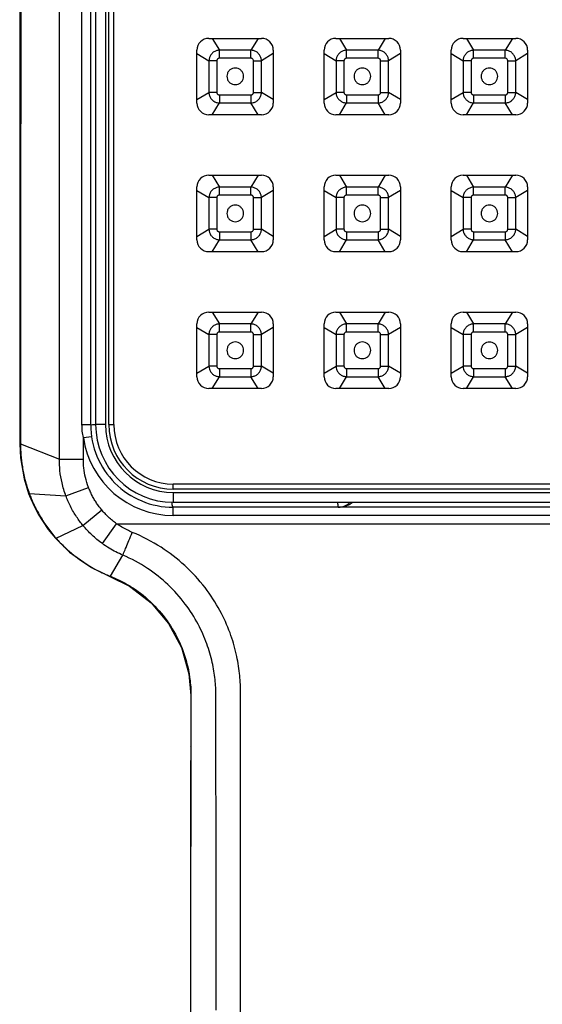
# Model space of a CAD drawing. Extents: x 5500 to 5920, y -4857 to -4263.
# Tile 14 of 20: x 5678 to 5686, y -4476 to -4461. Entities that reach past the tile are written whole.
import ezdxf

# ---------------------------------------------------------------- set-up
doc = ezdxf.new("R2010")
doc.units = 0
doc.header["$LTSCALE"] = 5
doc.header["$MEASUREMENT"] = 0
doc.layers.get('0').update_dxf_attribs({"color": 2, "linetype": 'CONTINUOUS'})
doc.layers.add('D', color=2, linetype='CONTINUOUS')

# ---------------------------------------------------------------- blocks, each defined once
blk = doc.blocks.new('A$C68571C2D')
at = {"color": 7, "linetype": 'Continuous'}
for p, q in [((0.504, 57.55), (0.496, 40.171)), ((1.571, 40.463), (1.571, 57.213)), ((1.646, 57.213), (1.646, 40.463)), ((1.796, 57.213), (1.796, 40.463)), ((1.846, 40.463), (1.846, 57.213)), ((1.921, 40.463), (1.921, 57.213)), ((1.439, 40.463), (1.571, 40.463)), ((1.796, 40.463), (1.646, 40.463)), ((1.846, 40.463), (1.921, 40.463)), ((1.46, 40.267), (1.584, 40.284)), ((0.508, 40.172), (0.496, 40.171)), ((0.508, 40.172), (1.097, 39.94)), ((1.097, 39.94), (1.46, 39.94)), ((1.196, 39.384), (1.538, 39.514)), ((2.821, 39.488), (2.821, 39.563)), ((14.321, 39.563), (2.821, 39.563)), ((0.631, 39.421), (0.679, 39.304)), ((0.641, 39.42), (0.631, 39.421)), ((0.641, 39.42), (1.196, 39.384)), ((14.321, 39.488), (2.821, 39.488)), ((2.821, 39.438), (2.821, 39.288)), ((2.821, 39.438), (14.321, 39.438)), ((0.679, 39.304), (0.693, 39.273)), ((0.702, 39.272), (0.693, 39.273)), ((2.821, 39.288), (14.321, 39.288)), ((2.821, 39.088), (2.821, 39.213)), ((14.321, 39.213), (2.821, 39.213)), ((1.454, 38.937), (1.737, 39.173)), ((14.321, 39.088), (2.821, 39.088)), ((1.046, 38.744), (1.454, 38.937)), ((1.747, 38.663), (1.963, 38.963)), ((1.963, 38.963), (15.178, 38.963)), ((0.929, 38.877), (1.037, 38.745)), ((1.046, 38.744), (1.037, 38.745)), ((1.87, 38.168), (2.057, 38.488)), ((1.87, 38.168), (1.862, 38.167)), ((3.085, 36.362), (3.082, 34.409)), ((3.089, 36.368), (3.085, 36.362)), ((3.467, 35.535), (3.467, 36.368)), ((3.839, 35.528), (3.838, 36.431)), ((3.087, 35.592), (3.083, 35.585)), ((3.082, 34.409), (3.081, 33.124)), ((3.081, 33.124), (3.076, 3.441)), ((3.084, 31.929), (3.081, 31.916)), ((3.084, 31.805), (3.081, 31.791))]:
    blk.add_line(p, q, dxfattribs=at)
at = {"linetype": 'Continuous'}
for p, q in [((3.358, 46.309), (4.158, 46.309)), ((3.411, 46.309), (3.519, 46.13)), ((4.105, 46.309), (3.997, 46.13)), ((5.283, 46.309), (6.083, 46.309)), ((5.336, 46.309), (5.444, 46.13)), ((6.03, 46.309), (5.922, 46.13)), ((7.208, 46.309), (8.008, 46.309)), ((7.261, 46.309), (7.369, 46.13)), ((7.955, 46.309), (7.847, 46.13)), ((3.18, 45.331), (3.18, 46.131)), ((3.18, 46.078), (3.36, 45.97)), ((3.519, 46.008), (3.519, 46.13)), ((3.997, 46.13), (3.519, 46.13)), ((3.997, 46.008), (3.997, 46.13)), ((4.336, 46.078), (4.157, 45.97)), ((4.336, 46.131), (4.336, 45.331)), ((5.105, 45.331), (5.105, 46.131)), ((5.105, 46.078), (5.285, 45.97)), ((5.922, 46.13), (5.444, 46.13)), ((5.444, 46.008), (5.444, 46.13)), ((5.922, 46.008), (5.922, 46.13)), ((6.261, 46.078), (6.082, 45.97)), ((6.261, 46.131), (6.261, 45.331)), ((7.03, 45.331), (7.03, 46.131)), ((7.03, 46.078), (7.21, 45.97)), ((7.369, 46.008), (7.369, 46.13)), ((7.847, 46.13), (7.369, 46.13)), ((7.847, 46.008), (7.847, 46.13)), ((8.186, 46.078), (8.007, 45.97)), ((8.186, 46.131), (8.186, 45.331)), ((3.481, 45.97), (3.36, 45.97)), ((3.36, 45.97), (3.36, 45.492)), ((3.481, 45.97), (3.481, 45.492)), ((3.997, 46.008), (3.519, 46.008)), ((4.036, 45.97), (4.157, 45.97)), ((4.036, 45.492), (4.036, 45.97)), ((4.157, 45.492), (4.157, 45.97)), ((5.406, 45.97), (5.285, 45.97)), ((5.285, 45.97), (5.285, 45.492)), ((5.406, 45.97), (5.406, 45.492)), ((5.922, 46.008), (5.444, 46.008)), ((5.961, 45.97), (6.082, 45.97)), ((5.961, 45.492), (5.961, 45.97)), ((6.082, 45.492), (6.082, 45.97)), ((7.331, 45.97), (7.21, 45.97)), ((7.21, 45.97), (7.21, 45.492)), ((7.331, 45.97), (7.331, 45.492)), ((7.847, 46.008), (7.369, 46.008)), ((7.886, 45.97), (8.007, 45.97)), ((7.886, 45.492), (7.886, 45.97)), ((8.007, 45.492), (8.007, 45.97)), ((3.18, 45.384), (3.36, 45.492)), ((3.481, 45.492), (3.36, 45.492)), ((3.519, 45.454), (3.519, 45.332)), ((3.519, 45.454), (3.997, 45.454)), ((3.997, 45.454), (3.997, 45.332)), ((4.036, 45.492), (4.157, 45.492)), ((4.336, 45.384), (4.157, 45.492)), ((5.105, 45.384), (5.285, 45.492)), ((5.406, 45.492), (5.285, 45.492)), ((5.444, 45.454), (5.922, 45.454)), ((5.444, 45.454), (5.444, 45.332)), ((5.922, 45.454), (5.922, 45.332)), ((5.961, 45.492), (6.082, 45.492)), ((6.261, 45.384), (6.082, 45.492)), ((7.03, 45.384), (7.21, 45.492)), ((7.331, 45.492), (7.21, 45.492)), ((7.369, 45.454), (7.369, 45.332)), ((7.369, 45.454), (7.847, 45.454)), ((7.847, 45.454), (7.847, 45.332)), ((7.886, 45.492), (8.007, 45.492)), ((8.186, 45.384), (8.007, 45.492)), ((3.411, 45.153), (3.519, 45.332)), ((3.519, 45.332), (3.997, 45.332)), ((4.105, 45.153), (3.997, 45.332)), ((5.336, 45.153), (5.444, 45.332)), ((5.444, 45.332), (5.922, 45.332)), ((6.03, 45.153), (5.922, 45.332)), ((7.261, 45.153), (7.369, 45.332)), ((7.369, 45.332), (7.847, 45.332)), ((7.955, 45.153), (7.847, 45.332)), ((4.158, 45.153), (3.358, 45.153)), ((6.083, 45.153), (5.283, 45.153)), ((8.008, 45.153), (7.208, 45.153)), ((3.358, 44.238), (4.158, 44.238)), ((3.411, 44.238), (3.519, 44.058)), ((4.105, 44.238), (3.997, 44.058)), ((5.283, 44.238), (6.083, 44.238)), ((5.336, 44.238), (5.444, 44.058)), ((6.03, 44.238), (5.922, 44.058)), ((7.208, 44.238), (8.008, 44.238)), ((7.261, 44.238), (7.369, 44.058)), ((7.955, 44.238), (7.847, 44.058)), ((3.18, 43.26), (3.18, 44.06)), ((3.18, 44.006), (3.36, 43.899)), ((3.519, 43.937), (3.519, 44.058)), ((3.997, 44.058), (3.519, 44.058)), ((3.997, 43.937), (3.997, 44.058)), ((4.336, 44.006), (4.157, 43.899)), ((4.336, 44.06), (4.336, 43.26)), ((5.105, 43.26), (5.105, 44.06)), ((5.105, 44.006), (5.285, 43.899)), ((5.922, 44.058), (5.444, 44.058)), ((5.444, 43.937), (5.444, 44.058)), ((5.922, 43.937), (5.922, 44.058)), ((6.261, 44.006), (6.082, 43.899)), ((6.261, 44.06), (6.261, 43.26)), ((7.03, 43.26), (7.03, 44.06)), ((7.03, 44.006), (7.21, 43.899)), ((7.847, 44.058), (7.369, 44.058)), ((7.369, 43.937), (7.369, 44.058)), ((7.847, 43.937), (7.847, 44.058)), ((8.186, 44.006), (8.007, 43.899)), ((8.186, 44.06), (8.186, 43.26)), ((3.481, 43.899), (3.36, 43.899)), ((3.36, 43.899), (3.36, 43.42)), ((3.481, 43.899), (3.481, 43.42)), ((3.997, 43.937), (3.519, 43.937)), ((4.036, 43.899), (4.157, 43.899)), ((4.036, 43.42), (4.036, 43.899)), ((4.157, 43.42), (4.157, 43.899)), ((5.406, 43.899), (5.285, 43.899)), ((5.285, 43.899), (5.285, 43.42)), ((5.406, 43.899), (5.406, 43.42)), ((5.922, 43.937), (5.444, 43.937)), ((5.961, 43.899), (6.082, 43.899)), ((5.961, 43.42), (5.961, 43.899)), ((6.082, 43.42), (6.082, 43.899)), ((7.331, 43.899), (7.21, 43.899)), ((7.21, 43.899), (7.21, 43.42)), ((7.331, 43.899), (7.331, 43.42)), ((7.847, 43.937), (7.369, 43.937)), ((7.886, 43.899), (8.007, 43.899)), ((7.886, 43.42), (7.886, 43.899)), ((8.007, 43.42), (8.007, 43.899)), ((3.18, 43.313), (3.36, 43.42)), ((3.481, 43.42), (3.36, 43.42)), ((3.519, 43.382), (3.519, 43.261)), ((3.519, 43.382), (3.997, 43.382)), ((3.997, 43.382), (3.997, 43.261)), ((4.036, 43.42), (4.157, 43.42)), ((4.336, 43.313), (4.157, 43.42)), ((5.105, 43.313), (5.285, 43.42)), ((5.406, 43.42), (5.285, 43.42)), ((5.444, 43.382), (5.922, 43.382)), ((5.444, 43.382), (5.444, 43.261)), ((5.922, 43.382), (5.922, 43.261)), ((5.961, 43.42), (6.082, 43.42)), ((6.261, 43.313), (6.082, 43.42)), ((7.03, 43.313), (7.21, 43.42)), ((7.331, 43.42), (7.21, 43.42)), ((7.369, 43.382), (7.847, 43.382)), ((7.369, 43.382), (7.369, 43.261)), ((7.847, 43.382), (7.847, 43.261)), ((7.886, 43.42), (8.007, 43.42)), ((8.186, 43.313), (8.007, 43.42)), ((3.411, 43.081), (3.519, 43.261)), ((3.519, 43.261), (3.997, 43.261)), ((4.105, 43.081), (3.997, 43.261)), ((5.336, 43.081), (5.444, 43.261)), ((5.444, 43.261), (5.922, 43.261)), ((6.03, 43.081), (5.922, 43.261)), ((7.261, 43.081), (7.369, 43.261)), ((7.369, 43.261), (7.847, 43.261)), ((7.955, 43.081), (7.847, 43.261)), ((4.158, 43.081), (3.358, 43.081)), ((6.083, 43.081), (5.283, 43.081)), ((8.008, 43.081), (7.208, 43.081)), ((3.358, 42.166), (4.158, 42.166)), ((3.411, 42.166), (3.519, 41.987)), ((4.105, 42.166), (3.997, 41.987)), ((5.283, 42.166), (6.083, 42.166)), ((5.336, 42.166), (5.444, 41.987)), ((6.03, 42.166), (5.922, 41.987)), ((7.208, 42.166), (8.008, 42.166)), ((7.261, 42.166), (7.369, 41.987)), ((7.955, 42.166), (7.847, 41.987)), ((3.18, 41.188), (3.18, 41.988)), ((3.18, 41.935), (3.36, 41.827)), ((3.519, 41.865), (3.519, 41.987)), ((3.997, 41.987), (3.519, 41.987)), ((3.997, 41.865), (3.997, 41.987)), ((4.336, 41.935), (4.157, 41.827)), ((4.336, 41.988), (4.336, 41.188)), ((5.105, 41.188), (5.105, 41.988)), ((5.105, 41.935), (5.285, 41.827)), ((5.922, 41.987), (5.444, 41.987)), ((5.444, 41.865), (5.444, 41.987)), ((5.922, 41.865), (5.922, 41.987)), ((6.261, 41.935), (6.082, 41.827)), ((6.261, 41.988), (6.261, 41.188)), ((7.03, 41.188), (7.03, 41.988)), ((7.03, 41.935), (7.21, 41.827)), ((7.847, 41.987), (7.369, 41.987)), ((7.369, 41.865), (7.369, 41.987)), ((7.847, 41.865), (7.847, 41.987)), ((8.186, 41.935), (8.007, 41.827)), ((8.186, 41.988), (8.186, 41.188)), ((3.481, 41.827), (3.36, 41.827)), ((3.36, 41.827), (3.36, 41.349)), ((3.481, 41.827), (3.481, 41.349)), ((3.997, 41.865), (3.519, 41.865)), ((4.036, 41.827), (4.157, 41.827)), ((4.036, 41.349), (4.036, 41.827)), ((4.157, 41.349), (4.157, 41.827)), ((5.406, 41.827), (5.285, 41.827)), ((5.285, 41.827), (5.285, 41.349)), ((5.406, 41.827), (5.406, 41.349)), ((5.922, 41.865), (5.444, 41.865)), ((5.961, 41.827), (6.082, 41.827)), ((5.961, 41.349), (5.961, 41.827)), ((6.082, 41.349), (6.082, 41.827)), ((7.331, 41.827), (7.21, 41.827)), ((7.21, 41.827), (7.21, 41.349)), ((7.331, 41.827), (7.331, 41.349)), ((7.847, 41.865), (7.369, 41.865)), ((7.886, 41.827), (8.007, 41.827)), ((7.886, 41.349), (7.886, 41.827)), ((8.007, 41.349), (8.007, 41.827)), ((3.18, 41.241), (3.36, 41.349)), ((3.481, 41.349), (3.36, 41.349)), ((3.519, 41.311), (3.519, 41.189)), ((3.519, 41.311), (3.997, 41.311)), ((3.997, 41.311), (3.997, 41.189)), ((4.036, 41.349), (4.157, 41.349)), ((4.336, 41.241), (4.157, 41.349)), ((5.105, 41.241), (5.285, 41.349)), ((5.406, 41.349), (5.285, 41.349)), ((5.444, 41.311), (5.922, 41.311)), ((5.444, 41.311), (5.444, 41.189)), ((5.922, 41.311), (5.922, 41.189)), ((5.961, 41.349), (6.082, 41.349)), ((6.261, 41.241), (6.082, 41.349)), ((7.03, 41.241), (7.21, 41.349)), ((7.331, 41.349), (7.21, 41.349)), ((7.369, 41.311), (7.847, 41.311)), ((7.369, 41.311), (7.369, 41.189)), ((7.847, 41.311), (7.847, 41.189)), ((7.886, 41.349), (8.007, 41.349)), ((8.186, 41.241), (8.007, 41.349)), ((3.411, 41.01), (3.519, 41.189)), ((3.519, 41.189), (3.997, 41.189)), ((4.105, 41.01), (3.997, 41.189)), ((5.336, 41.01), (5.444, 41.189)), ((5.444, 41.189), (5.922, 41.189)), ((6.03, 41.01), (5.922, 41.189)), ((7.261, 41.01), (7.369, 41.189)), ((7.369, 41.189), (7.847, 41.189)), ((7.955, 41.01), (7.847, 41.189)), ((4.158, 41.01), (3.358, 41.01)), ((6.083, 41.01), (5.283, 41.01)), ((8.008, 41.01), (7.208, 41.01))]:
    blk.add_line(p, q, dxfattribs=at)
at = {"color": 7, "linetype": 'Continuous'}
for points in [[(0.496, 40.171), (0.507, 39.961), (0.562, 39.643), (0.631, 39.421)], [(0.693, 39.273), (0.777, 39.109), (0.929, 38.877)], [(1.037, 38.745), (1.252, 38.533), (1.584, 38.301), (1.862, 38.167)], [(1.862, 38.167), (2.156, 38.021), (2.485, 37.768), (2.751, 37.453), (2.945, 37.089), (3.057, 36.692), (3.085, 36.362)]]:
    blk.add_lwpolyline(points, dxfattribs=at)
at = {"linetype": 'Continuous'}
for centre, start, end in [((3.358, 46.131), 90, 180), ((4.158, 46.131), 0, 90), ((5.283, 46.131), 90, 180), ((6.083, 46.131), 0, 90), ((7.208, 46.131), 90, 180), ((8.008, 46.131), 0, 90), ((3.358, 45.331), 180, 270), ((4.158, 45.331), 270, 0), ((5.283, 45.331), 180, 270), ((6.083, 45.331), 270, 0), ((7.208, 45.331), 180, 270), ((8.008, 45.331), 270, 0), ((3.358, 44.06), 90, 180), ((4.158, 44.06), 0, 90), ((5.283, 44.06), 90, 180), ((6.083, 44.06), 0, 90), ((7.208, 44.06), 90, 180), ((8.008, 44.06), 0, 90), ((3.358, 43.26), 180, 270), ((4.158, 43.26), 270, 0), ((5.283, 43.26), 180, 270), ((6.083, 43.26), 270, 0), ((7.208, 43.26), 180, 270), ((8.008, 43.26), 270, 0), ((3.358, 41.988), 90, 180), ((4.158, 41.988), 0, 90), ((5.283, 41.988), 90, 180), ((6.083, 41.988), 0, 90), ((7.208, 41.988), 90, 180), ((8.008, 41.988), 0, 90), ((3.358, 41.188), 180, 270), ((4.158, 41.188), 270, 0), ((5.283, 41.188), 180, 270), ((6.083, 41.188), 270, 0), ((7.208, 41.188), 180, 270), ((8.008, 41.188), 270, 0)]:
    blk.add_arc(centre, 0.178, start, end, dxfattribs=at)
at = {"color": 7, "linetype": 'Continuous'}
for centre, radius, start, end in [((2.821, 40.463), 1.25, 179.9998, 270), ((2.821, 40.463), 1.175, 180, 270), ((2.821, 40.463), 1.025, 180, 270), ((2.821, 40.463), 0.975, 180, 270), ((2.821, 40.463), 0.9, 180, 270), ((2.821, 40.463), 1.375, 188.2189, 270), ((5.321, 39.463), 0.25, 269.9426, 315.4138)]:
    blk.add_arc(centre, radius, start, end, dxfattribs=at)
for points, start_tangent, end_tangent in [([(0.515, 57.551), (0.514, 55.738), (0.513, 53.832), (0.513, 51.912), (0.512, 50.065), (0.511, 48.277), (0.511, 46.348), (0.51, 44.314), (0.509, 42.229), (0.508, 40.172)], (-0.000443, -1), (-0.000385, -1)), ([(1.097, 39.94), (1.098, 44.192), (1.099, 48.566), (1.1, 53.147), (1.101, 57.562)], (0.000253, 1), (0.000227, 1)), ([(1.439, 40.463), (1.438, 45.891), (1.437, 51.475), (1.436, 57.213)], (-0.000174, 1), (-0.000154, 1)), ([(1.46, 40.267), (1.444, 40.365), (1.439, 40.463)], (-0.210349, 0.977626), (0.001183, 0.999999)), ([(1.571, 40.463), (1.599, 40.463), (1.646, 40.467)], (0.000001, -1), (0.994738, -0.102453)), ([(1.46, 39.94), (1.46, 40.103), (1.46, 40.267)], (0.000386, 1), (0.000377, 1)), ([(0.508, 40.172), (0.514, 40.005), (0.536, 39.825), (0.576, 39.631), (0.641, 39.42)], (-0.006093, -0.999981), (0.347052, -0.937846)), ([(1.196, 39.384), (1.137, 39.58), (1.105, 39.767), (1.097, 39.94)], (-0.351067, 0.93635), (0.006369, 0.99998)), ([(1.538, 39.514), (1.491, 39.665), (1.467, 39.807), (1.46, 39.94)], (-0.355494, 0.934678), (0.000374, 1)), ([(1.737, 39.173), (1.699, 39.221), (1.661, 39.274), (1.625, 39.332), (1.591, 39.393), (1.562, 39.455), (1.538, 39.514)], (-0.63964, 0.768675), (-0.355727, 0.93459)), ([(0.641, 39.42), (0.67, 39.346)], (0.346956, -0.937881), (0.384388, -0.923172)), ([(0.67, 39.346), (0.702, 39.272)], (0.384388, -0.923172), (0.419699, -0.907663)), ([(1.454, 38.937), (1.406, 38.998), (1.357, 39.068), (1.308, 39.145), (1.264, 39.227), (1.227, 39.308), (1.196, 39.384)], (-0.636799, 0.77103), (-0.351144, 0.936321)), ([(0.702, 39.272), (0.807, 39.073), (0.922, 38.899), (1.046, 38.744)], (0.41973, -0.907649), (0.663046, -0.748579)), ([(2.821, 39.213), (2.809, 39.232), (2.799, 39.287), (2.798, 39.291)], (-1, 0.000032), (-0.12494, 0.992164)), ([(5.308, 39.288), (5.31, 39.269)], (0.069518, -0.997581), (0.08377, -0.996485)), ([(5.31, 39.269), (5.313, 39.239), (5.317, 39.22), (5.321, 39.213)], (0.08377, -0.996485), (1, -0.000003)), ([(5.539, 39.287), (5.492, 39.255), (5.413, 39.225), (5.321, 39.213)], (-0.784763, -0.619796), (-1, 0)), ([(1.963, 38.963), (1.901, 39.011), (1.842, 39.062), (1.788, 39.116), (1.737, 39.173)], (-0.811731, 0.584032), (-0.639631, 0.768682)), ([(1.747, 38.663), (1.666, 38.725), (1.591, 38.792), (1.52, 38.863), (1.454, 38.937)], (-0.809701, 0.586843), (-0.636312, 0.771431)), ([(2.201, 38.833), (2.121, 38.869), (2.042, 38.912), (1.963, 38.963)], (-0.926815, 0.375517), (-0.820893, 0.571082)), ([(1.046, 38.744), (1.177, 38.609)], (0.663094, -0.748536), (0.726057, -0.687634)), ([(2.057, 38.488), (2.074, 38.528), (2.106, 38.606), (2.15, 38.712), (2.201, 38.833)], (0.364116, 0.931354), (0.387705, 0.921784)), ([(3.838, 36.431), (3.824, 36.699), (3.775, 36.993), (3.681, 37.311), (3.528, 37.648), (3.302, 37.996), (2.995, 38.33), (2.636, 38.607), (2.201, 38.833)], (0.010593, 0.999944), (-0.920337, 0.391127)), ([(1.177, 38.609), (1.306, 38.496), (1.312, 38.491)], (0.726057, -0.687634), (0.780726, -0.624873)), ([(2.057, 38.488), (1.953, 38.536), (1.849, 38.594), (1.747, 38.663)], (-0.921455, 0.388485), (-0.809677, 0.586876)), ([(1.312, 38.491), (1.432, 38.402), (1.523, 38.342)], (0.780726, -0.624873), (0.849996, -0.526789)), ([(3.467, 36.368), (3.453, 36.604), (3.411, 36.864), (3.329, 37.144), (3.198, 37.441), (3.003, 37.748), (2.739, 38.043), (2.431, 38.288), (2.057, 38.488)], (-0.00501, 0.999987), (-0.921567, 0.388219)), ([(1.523, 38.342), (1.553, 38.324), (1.664, 38.262)], (0.849996, -0.526789), (0.887465, -0.460876)), ([(1.664, 38.262), (1.771, 38.21)], (0.887465, -0.460876), (0.911566, -0.411154)), ([(1.771, 38.21), (1.779, 38.206)], (0.911566, -0.411154), (0.913249, -0.407401)), ([(1.779, 38.206), (1.864, 38.171)], (0.913249, -0.407401), (0.929847, -0.367946)), ([(1.864, 38.171), (1.87, 38.168)], (0.929847, -0.367946), (0.931045, -0.364904)), ([(1.87, 38.168), (2.125, 38.044)], (0.92843, -0.371506), (0.86381, -0.503817)), ([(2.125, 38.044), (2.161, 38.022)], (0.86381, -0.503817), (0.852767, -0.522291)), ([(2.161, 38.022), (2.208, 37.993), (2.507, 37.752), (2.754, 37.456), (2.937, 37.119), (3.05, 36.751), (3.06, 36.699)], (0.852767, -0.522291), (0.171469, -0.98519)), ([(3.06, 36.699), (3.072, 36.618)], (0.171469, -0.98519), (0.129806, -0.991539)), ([(3.072, 36.618), (3.089, 36.368)], (0.129806, -0.991539), (0.000974, -1)), ([(3.089, 36.368), (3.088, 36.114), (3.088, 35.856), (3.087, 35.592)], (-0.001919, -0.999998), (-0.002358, -0.999997)), ([(3.087, 35.592), (3.086, 34.928), (3.085, 34.318), (3.084, 33.758), (3.084, 33.244), (3.084, 32.77), (3.084, 32.334), (3.084, 31.929)], (-0.00225, -0.999997), (0.000445, -1)), ([(3.467, 35.441), (3.467, 35.488), (3.467, 35.535)], (-0.001407, 0.999999), (-0.000366, 1)), ([(3.841, 31.69), (3.841, 32.987), (3.84, 34.265), (3.839, 35.528)], (0.000089, 1), (-0.001654, 0.999999)), ([(3.47, 31.603), (3.469, 32.9), (3.469, 34.178), (3.467, 35.441)], (0.000063, 1), (-0.001389, 0.999999)), ([(3.084, 31.929), (3.084, 31.867)], (0.000428, -1), (0.000167, -1)), ([(3.084, 31.791), (3.083, 22.445), (3.081, 12.995), (3.079, 3.455)], (-0.000148, -1), (-0.000168, -1)), ([(3.084, 31.867), (3.084, 31.805)], (0.000167, -1), (-0.000095, -1)), ([(3.084, 31.805), (3.084, 31.791)], (-0.000148, -1), (-0.000148, -1)), ([(3.839, 4.255), (3.84, 13.726), (3.841, 22.868), (3.841, 31.69)], (0.000091, 1), (0.000089, 1))]:
    blk.add_spline(points, degree=3, dxfattribs=dict(at, start_tangent=start_tangent, end_tangent=end_tangent))
at = {"linetype": 'Continuous'}
for points, start_tangent, end_tangent in [([(3.519, 46.13), (3.471, 46.121), (3.427, 46.098), (3.391, 46.062), (3.368, 46.018), (3.36, 45.97)], (-0.99963, -0.027186), (-0.026957, -0.999637)), ([(4.157, 45.97), (4.148, 46.018), (4.125, 46.062), (4.09, 46.098), (4.046, 46.121), (3.997, 46.13)], (-0.027186, 0.99963), (-0.999637, 0.026957)), ([(5.444, 46.13), (5.396, 46.121), (5.352, 46.098), (5.316, 46.062), (5.293, 46.018), (5.285, 45.97)], (-0.99963, -0.027186), (-0.026957, -0.999637)), ([(6.082, 45.97), (6.073, 46.018), (6.05, 46.062), (6.015, 46.098), (5.971, 46.121), (5.922, 46.13)], (-0.027186, 0.99963), (-0.999637, 0.026957)), ([(7.369, 46.13), (7.321, 46.121), (7.277, 46.098), (7.241, 46.062), (7.218, 46.018), (7.21, 45.97)], (-0.99963, -0.027186), (-0.026957, -0.999637)), ([(8.007, 45.97), (7.998, 46.018), (7.975, 46.062), (7.94, 46.098), (7.896, 46.121), (7.847, 46.13)], (-0.027186, 0.99963), (-0.999637, 0.026957)), ([(3.519, 46.008), (3.508, 46.007), (3.497, 46.001), (3.488, 45.992), (3.483, 45.981), (3.481, 45.97)], (-1, -0.000016), (0.000439, -1)), ([(4.036, 45.97), (4.034, 45.981), (4.028, 45.992), (4.02, 46.001), (4.009, 46.007), (3.997, 46.008)], (-0.000016, 1), (-1, -0.000439)), ([(5.444, 46.008), (5.433, 46.007), (5.422, 46.001), (5.413, 45.992), (5.408, 45.981), (5.406, 45.97)], (-1, -0.000016), (0.000439, -1)), ([(5.961, 45.97), (5.959, 45.981), (5.953, 45.992), (5.945, 46.001), (5.934, 46.007), (5.922, 46.008)], (-0.000016, 1), (-1, -0.000439)), ([(7.369, 46.008), (7.358, 46.007), (7.347, 46.001), (7.338, 45.992), (7.333, 45.981), (7.331, 45.97)], (-1, -0.000016), (0.000439, -1)), ([(7.886, 45.97), (7.884, 45.981), (7.878, 45.992), (7.87, 46.001), (7.859, 46.007), (7.847, 46.008)], (-0.000016, 1), (-1, -0.000439)), ([(3.885, 45.735), (3.877, 45.777), (3.856, 45.815), (3.822, 45.843), (3.781, 45.858), (3.737, 45.858), (3.696, 45.843), (3.662, 45.815), (3.64, 45.777), (3.633, 45.735)], (0, 1), (0, -1)), ([(5.81, 45.735), (5.802, 45.777), (5.78, 45.815), (5.747, 45.843), (5.706, 45.858), (5.662, 45.858), (5.621, 45.843), (5.587, 45.815), (5.566, 45.777), (5.558, 45.735)], (0, 1), (0, -1)), ([(7.734, 45.735), (7.726, 45.777), (7.705, 45.815), (7.671, 45.843), (7.63, 45.858), (7.587, 45.858), (7.546, 45.843), (7.512, 45.815), (7.491, 45.777), (7.483, 45.735)], (0, 1), (0, -1)), ([(3.633, 45.735), (3.64, 45.692), (3.662, 45.654), (3.696, 45.626), (3.737, 45.611), (3.781, 45.611), (3.822, 45.626), (3.856, 45.654), (3.877, 45.692), (3.885, 45.735)], (0, -1), (0, 1)), ([(5.558, 45.735), (5.566, 45.692), (5.587, 45.654), (5.621, 45.626), (5.662, 45.611), (5.706, 45.611), (5.747, 45.626), (5.78, 45.654), (5.802, 45.692), (5.81, 45.735)], (0, -1), (0, 1)), ([(7.483, 45.735), (7.491, 45.692), (7.512, 45.654), (7.546, 45.626), (7.587, 45.611), (7.63, 45.611), (7.671, 45.626), (7.705, 45.654), (7.726, 45.692), (7.734, 45.735)], (0, -1), (0, 1)), ([(3.36, 45.492), (3.368, 45.443), (3.391, 45.399), (3.427, 45.364), (3.471, 45.341), (3.519, 45.332)], (0.027186, -0.99963), (0.999637, -0.026957)), ([(3.481, 45.492), (3.483, 45.48), (3.488, 45.47), (3.497, 45.461), (3.508, 45.455), (3.519, 45.454)], (0.000016, -1), (1, 0.000439)), ([(3.997, 45.454), (4.009, 45.455), (4.02, 45.461), (4.028, 45.47), (4.034, 45.48), (4.036, 45.492)], (1, 0.000016), (-0.000439, 1)), ([(3.997, 45.332), (4.046, 45.341), (4.09, 45.364), (4.125, 45.399), (4.148, 45.443), (4.157, 45.492)], (0.99963, 0.027186), (0.026957, 0.999637)), ([(5.285, 45.492), (5.293, 45.443), (5.316, 45.399), (5.352, 45.364), (5.396, 45.341), (5.444, 45.332)], (0.027186, -0.99963), (0.999637, -0.026957)), ([(5.406, 45.492), (5.408, 45.48), (5.413, 45.47), (5.422, 45.461), (5.433, 45.455), (5.444, 45.454)], (0.000016, -1), (1, 0.000439)), ([(5.922, 45.332), (5.971, 45.341), (6.015, 45.364), (6.05, 45.399), (6.073, 45.443), (6.082, 45.492)], (0.99963, 0.027186), (0.026957, 0.999637)), ([(5.922, 45.454), (5.934, 45.455), (5.945, 45.461), (5.953, 45.47), (5.959, 45.48), (5.961, 45.492)], (1, 0.000016), (-0.000439, 1)), ([(7.21, 45.492), (7.218, 45.443), (7.241, 45.399), (7.277, 45.364), (7.321, 45.341), (7.369, 45.332)], (0.027186, -0.99963), (0.999637, -0.026957)), ([(7.331, 45.492), (7.333, 45.48), (7.338, 45.47), (7.347, 45.461), (7.358, 45.455), (7.369, 45.454)], (0.000016, -1), (1, 0.000439)), ([(7.847, 45.454), (7.859, 45.455), (7.87, 45.461), (7.878, 45.47), (7.884, 45.48), (7.886, 45.492)], (1, 0.000016), (-0.000439, 1)), ([(7.847, 45.332), (7.896, 45.341), (7.94, 45.364), (7.975, 45.399), (7.998, 45.443), (8.007, 45.492)], (0.99963, 0.027186), (0.026957, 0.999637)), ([(3.519, 44.058), (3.471, 44.049), (3.427, 44.026), (3.391, 43.991), (3.368, 43.947), (3.36, 43.899)], (-0.99963, -0.027186), (-0.026957, -0.999637)), ([(4.157, 43.899), (4.148, 43.947), (4.125, 43.991), (4.09, 44.026), (4.046, 44.049), (3.997, 44.058)], (-0.027186, 0.99963), (-0.999637, 0.026957)), ([(5.444, 44.058), (5.396, 44.049), (5.352, 44.026), (5.316, 43.991), (5.293, 43.947), (5.285, 43.899)], (-0.99963, -0.027186), (-0.026957, -0.999637)), ([(6.082, 43.899), (6.073, 43.947), (6.05, 43.991), (6.015, 44.026), (5.971, 44.049), (5.922, 44.058)], (-0.027186, 0.99963), (-0.999637, 0.026957)), ([(7.369, 44.058), (7.321, 44.049), (7.277, 44.026), (7.241, 43.991), (7.218, 43.947), (7.21, 43.899)], (-0.99963, -0.027186), (-0.026957, -0.999637)), ([(8.007, 43.899), (7.998, 43.947), (7.975, 43.991), (7.94, 44.026), (7.896, 44.049), (7.847, 44.058)], (-0.027186, 0.99963), (-0.999637, 0.026957)), ([(3.519, 43.937), (3.508, 43.935), (3.497, 43.93), (3.488, 43.921), (3.483, 43.91), (3.481, 43.899)], (-1, -0.000016), (0.000439, -1)), ([(4.036, 43.899), (4.034, 43.91), (4.028, 43.921), (4.02, 43.93), (4.009, 43.935), (3.997, 43.937)], (-0.000016, 1), (-1, -0.000439)), ([(5.444, 43.937), (5.433, 43.935), (5.422, 43.93), (5.413, 43.921), (5.408, 43.91), (5.406, 43.899)], (-1, -0.000016), (0.000439, -1)), ([(5.961, 43.899), (5.959, 43.91), (5.953, 43.921), (5.945, 43.93), (5.934, 43.935), (5.922, 43.937)], (-0.000016, 1), (-1, -0.000439)), ([(7.369, 43.937), (7.358, 43.935), (7.347, 43.93), (7.338, 43.921), (7.333, 43.91), (7.331, 43.899)], (-1, -0.000016), (0.000439, -1)), ([(7.886, 43.899), (7.884, 43.91), (7.878, 43.921), (7.87, 43.93), (7.859, 43.935), (7.847, 43.937)], (-0.000016, 1), (-1, -0.000439)), ([(3.885, 43.66), (3.877, 43.702), (3.856, 43.74), (3.822, 43.768), (3.781, 43.783), (3.737, 43.783), (3.696, 43.768), (3.662, 43.74), (3.64, 43.702), (3.633, 43.66)], (0, 1), (0, -1)), ([(5.81, 43.66), (5.802, 43.702), (5.78, 43.74), (5.747, 43.768), (5.706, 43.783), (5.662, 43.783), (5.621, 43.768), (5.587, 43.74), (5.566, 43.702), (5.558, 43.66)], (0, 1), (0, -1)), ([(7.734, 43.66), (7.726, 43.702), (7.705, 43.74), (7.671, 43.768), (7.63, 43.783), (7.587, 43.783), (7.546, 43.768), (7.512, 43.74), (7.491, 43.702), (7.483, 43.66)], (0, 1), (0, -1)), ([(3.633, 43.66), (3.64, 43.617), (3.662, 43.579), (3.696, 43.551), (3.737, 43.536), (3.781, 43.536), (3.822, 43.551), (3.856, 43.579), (3.877, 43.617), (3.885, 43.66)], (0, -1), (0, 1)), ([(5.558, 43.66), (5.566, 43.617), (5.587, 43.579), (5.621, 43.551), (5.662, 43.536), (5.706, 43.536), (5.747, 43.551), (5.78, 43.579), (5.802, 43.617), (5.81, 43.66)], (0, -1), (0, 1)), ([(7.483, 43.66), (7.491, 43.617), (7.512, 43.579), (7.546, 43.551), (7.587, 43.536), (7.63, 43.536), (7.671, 43.551), (7.705, 43.579), (7.726, 43.617), (7.734, 43.66)], (0, -1), (0, 1)), ([(3.36, 43.42), (3.368, 43.372), (3.391, 43.328), (3.427, 43.293), (3.471, 43.27), (3.519, 43.261)], (0.027186, -0.99963), (0.999637, -0.026957)), ([(3.481, 43.42), (3.483, 43.409), (3.488, 43.398), (3.497, 43.389), (3.508, 43.384), (3.519, 43.382)], (0.000016, -1), (1, 0.000439)), ([(3.997, 43.382), (4.009, 43.384), (4.02, 43.389), (4.028, 43.398), (4.034, 43.409), (4.036, 43.42)], (1, 0.000016), (-0.000439, 1)), ([(3.997, 43.261), (4.046, 43.27), (4.09, 43.293), (4.125, 43.328), (4.148, 43.372), (4.157, 43.42)], (0.99963, 0.027186), (0.026957, 0.999637)), ([(5.285, 43.42), (5.293, 43.372), (5.316, 43.328), (5.352, 43.293), (5.396, 43.27), (5.444, 43.261)], (0.027186, -0.99963), (0.999637, -0.026957)), ([(5.406, 43.42), (5.408, 43.409), (5.413, 43.398), (5.422, 43.389), (5.433, 43.384), (5.444, 43.382)], (0.000016, -1), (1, 0.000439)), ([(5.922, 43.261), (5.971, 43.27), (6.015, 43.293), (6.05, 43.328), (6.073, 43.372), (6.082, 43.42)], (0.99963, 0.027186), (0.026957, 0.999637)), ([(5.922, 43.382), (5.934, 43.384), (5.945, 43.389), (5.953, 43.398), (5.959, 43.409), (5.961, 43.42)], (1, 0.000016), (-0.000439, 1)), ([(7.21, 43.42), (7.218, 43.372), (7.241, 43.328), (7.277, 43.293), (7.321, 43.27), (7.369, 43.261)], (0.027186, -0.99963), (0.999637, -0.026957)), ([(7.331, 43.42), (7.333, 43.409), (7.338, 43.398), (7.347, 43.389), (7.358, 43.384), (7.369, 43.382)], (0.000016, -1), (1, 0.000439)), ([(7.847, 43.261), (7.896, 43.27), (7.94, 43.293), (7.975, 43.328), (7.998, 43.372), (8.007, 43.42)], (0.99963, 0.027186), (0.026957, 0.999637)), ([(7.847, 43.382), (7.859, 43.384), (7.87, 43.389), (7.878, 43.398), (7.884, 43.409), (7.886, 43.42)], (1, 0.000016), (-0.000439, 1)), ([(3.519, 41.987), (3.471, 41.978), (3.427, 41.955), (3.391, 41.92), (3.368, 41.876), (3.36, 41.827)], (-0.99963, -0.027186), (-0.026957, -0.999637)), ([(4.157, 41.827), (4.148, 41.876), (4.125, 41.92), (4.09, 41.955), (4.046, 41.978), (3.997, 41.987)], (-0.027186, 0.99963), (-0.999637, 0.026957)), ([(5.444, 41.987), (5.396, 41.978), (5.352, 41.955), (5.316, 41.92), (5.293, 41.876), (5.285, 41.827)], (-0.99963, -0.027186), (-0.026957, -0.999637)), ([(6.082, 41.827), (6.073, 41.876), (6.05, 41.92), (6.015, 41.955), (5.971, 41.978), (5.922, 41.987)], (-0.027186, 0.99963), (-0.999637, 0.026957)), ([(7.369, 41.987), (7.321, 41.978), (7.277, 41.955), (7.241, 41.92), (7.218, 41.876), (7.21, 41.827)], (-0.99963, -0.027186), (-0.026957, -0.999637)), ([(8.007, 41.827), (7.998, 41.876), (7.975, 41.92), (7.94, 41.955), (7.896, 41.978), (7.847, 41.987)], (-0.027186, 0.99963), (-0.999637, 0.026957)), ([(3.519, 41.865), (3.508, 41.864), (3.497, 41.858), (3.488, 41.849), (3.483, 41.839), (3.481, 41.827)], (-1, -0.000016), (0.000439, -1)), ([(4.036, 41.827), (4.034, 41.839), (4.028, 41.849), (4.02, 41.858), (4.009, 41.864), (3.997, 41.865)], (-0.000016, 1), (-1, -0.000439)), ([(5.444, 41.865), (5.433, 41.864), (5.422, 41.858), (5.413, 41.849), (5.408, 41.839), (5.406, 41.827)], (-1, -0.000016), (0.000439, -1)), ([(5.961, 41.827), (5.959, 41.839), (5.953, 41.849), (5.945, 41.858), (5.934, 41.864), (5.922, 41.865)], (-0.000016, 1), (-1, -0.000439)), ([(7.369, 41.865), (7.358, 41.864), (7.347, 41.858), (7.338, 41.849), (7.333, 41.839), (7.331, 41.827)], (-1, -0.000016), (0.000439, -1)), ([(7.886, 41.827), (7.884, 41.839), (7.878, 41.849), (7.87, 41.858), (7.859, 41.864), (7.847, 41.865)], (-0.000016, 1), (-1, -0.000439)), ([(3.885, 41.588), (3.877, 41.631), (3.856, 41.669), (3.822, 41.697), (3.781, 41.712), (3.737, 41.712), (3.696, 41.697), (3.662, 41.669), (3.64, 41.631), (3.633, 41.588)], (0, 1), (0, -1)), ([(3.633, 41.588), (3.64, 41.545), (3.662, 41.507), (3.696, 41.479), (3.737, 41.464), (3.781, 41.464), (3.822, 41.479), (3.856, 41.507), (3.877, 41.545), (3.885, 41.588)], (0, -1), (0, 1)), ([(5.81, 41.588), (5.802, 41.631), (5.78, 41.669), (5.747, 41.697), (5.706, 41.712), (5.662, 41.712), (5.621, 41.697), (5.587, 41.669), (5.566, 41.631), (5.558, 41.588)], (0, 1), (0, -1)), ([(5.558, 41.588), (5.566, 41.545), (5.587, 41.507), (5.621, 41.479), (5.662, 41.464), (5.706, 41.464), (5.747, 41.479), (5.78, 41.507), (5.802, 41.545), (5.81, 41.588)], (0, -1), (0, 1)), ([(7.734, 41.588), (7.726, 41.631), (7.705, 41.669), (7.671, 41.697), (7.63, 41.712), (7.587, 41.712), (7.546, 41.697), (7.512, 41.669), (7.491, 41.631), (7.483, 41.588)], (0, 1), (0, -1)), ([(7.483, 41.588), (7.491, 41.545), (7.512, 41.508), (7.546, 41.48), (7.587, 41.465), (7.63, 41.465), (7.671, 41.48), (7.705, 41.508), (7.726, 41.545), (7.734, 41.588)], (0, -1), (0, 1)), ([(3.36, 41.349), (3.368, 41.301), (3.391, 41.257), (3.427, 41.221), (3.471, 41.198), (3.519, 41.189)], (0.027186, -0.99963), (0.999637, -0.026957)), ([(3.481, 41.349), (3.483, 41.338), (3.488, 41.327), (3.497, 41.318), (3.508, 41.312), (3.519, 41.311)], (0.000016, -1), (1, 0.000439)), ([(3.997, 41.189), (4.046, 41.198), (4.09, 41.221), (4.125, 41.257), (4.148, 41.301), (4.157, 41.349)], (0.99963, 0.027186), (0.026957, 0.999637)), ([(3.997, 41.311), (4.009, 41.312), (4.02, 41.318), (4.028, 41.327), (4.034, 41.338), (4.036, 41.349)], (1, 0.000016), (-0.000439, 1)), ([(5.285, 41.349), (5.293, 41.301), (5.316, 41.257), (5.352, 41.221), (5.396, 41.198), (5.444, 41.189)], (0.027186, -0.99963), (0.999637, -0.026957)), ([(5.406, 41.349), (5.408, 41.338), (5.413, 41.327), (5.422, 41.318), (5.433, 41.312), (5.444, 41.311)], (0.000016, -1), (1, 0.000439)), ([(5.922, 41.189), (5.971, 41.198), (6.015, 41.221), (6.05, 41.257), (6.073, 41.301), (6.082, 41.349)], (0.99963, 0.027186), (0.026957, 0.999637)), ([(5.922, 41.311), (5.934, 41.312), (5.945, 41.318), (5.953, 41.327), (5.959, 41.338), (5.961, 41.349)], (1, 0.000016), (-0.000439, 1)), ([(7.21, 41.349), (7.218, 41.301), (7.241, 41.257), (7.277, 41.221), (7.321, 41.198), (7.369, 41.189)], (0.027186, -0.99963), (0.999637, -0.026957)), ([(7.331, 41.349), (7.333, 41.338), (7.338, 41.327), (7.347, 41.318), (7.358, 41.312), (7.369, 41.311)], (0.000016, -1), (1, 0.000439)), ([(7.847, 41.189), (7.896, 41.198), (7.94, 41.221), (7.975, 41.257), (7.998, 41.301), (8.007, 41.349)], (0.99963, 0.027186), (0.026957, 0.999637)), ([(7.847, 41.311), (7.859, 41.312), (7.87, 41.318), (7.878, 41.327), (7.884, 41.338), (7.886, 41.349)], (1, 0.000016), (-0.000439, 1))]:
    blk.add_spline(points, degree=3, dxfattribs=dict(at, start_tangent=start_tangent, end_tangent=end_tangent))

msp = doc.modelspace()

# ---------------------------------------------------------------- block references
at = {"layer": 'D', "ltscale": 0.6}
msp.add_blockref('A$C68571C2D', (5677.75, -4507.75), dxfattribs=at)

doc.saveas('drawing.dxf')
